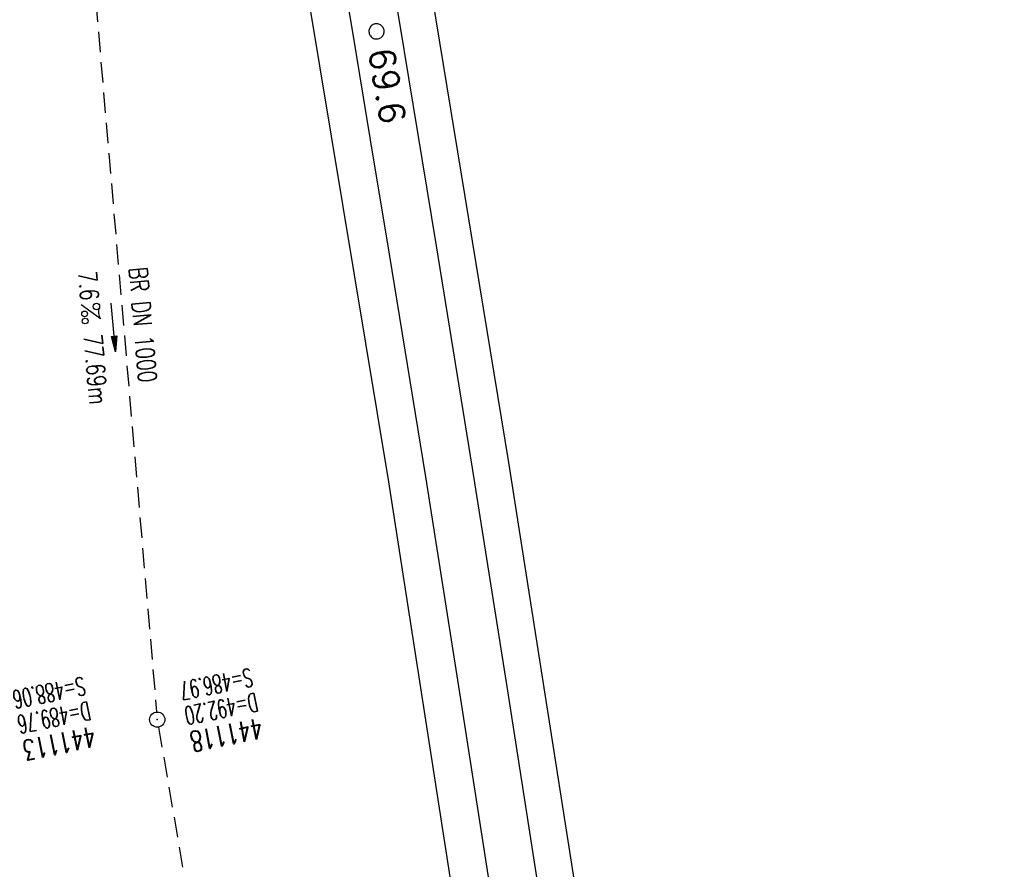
# Model space of a CAD drawing. Extents: x 459406 to 461721, y 413308 to 423218.
# Tile 191 of 256: x 461231 to 461328, y 420198 to 420282. Entities that reach past the tile are written whole.
import ezdxf
from ezdxf.enums import TextEntityAlignment as Align

# ---------------------------------------------------------------- set-up
doc = ezdxf.new("R2010")
doc.units = 0
doc.header["$LTSCALE"] = 2
doc.header["$MEASUREMENT"] = 0
for name, pattern in [('AUSGEZOGEN', [0]), ('GESTRICH-X2', [1.5, 1, -0.5]), ('LT00', [0]), ('STRICHPT-X3', [3, 1.5, -0.75, 0, -0.75])]:
    doc.linetypes.add(name, pattern=pattern)
doc.layers.get('0').update_dxf_attribs({"linetype": 'AUSGEZOGEN'})
for name, color, linetype in [('ACHSE', 1, 'STRICHPT-X3'), ('FBR', 8, 'CONTINUOUS'), ('KANAL', 7, 'GESTRICH-X2'), ('NBS', 7, 'AUSGEZOGEN'), ('PFEIL', 7, 'CONTINUOUS'), ('SCHACHTNR', 6, 'CONTINUOUS'), ('SCHLITZRINNE', 200, 'AUSGEZOGEN'), ('SCHSYMBOL', 7, 'AUSGEZOGEN'), ('TEXTO', 4, 'CONTINUOUS'), ('TEXTU', 4, 'CONTINUOUS')]:
    doc.layers.add(name, color=color, linetype=linetype)
doc.styles.add('ROMANS', font='romans.shx', dxfattribs={"width": 0.8})
doc.styles.get("Standard").update_dxf_attribs({"font": 'TXT.SHX'})

# ---------------------------------------------------------------- blocks, each defined once
blk = doc.blocks.new('GST')
at = {"color": 0}
blk.add_circle((0, 0), 0.75, dxfattribs=at)
blk.add_point((0, 0), dxfattribs=at)
blk = doc.blocks.new('10')
blk.add_blockref('GST', (0, 0))
blk = doc.blocks.new('PROM')
blk.add_line((1.566, 1.817), (0.019, 0.015))
for centre, radius in [((0.317, 1.51), 0.317), ((0.943, 0.291), 0.283), ((1.645, 0.287), 0.283)]:
    blk.add_circle(centre, radius)
blk.add_arc((0.992, 2.682), 1.033, 239.14139, 303.35492)
blk = doc.blocks.new('PFEIL2')
at = {"color": 0}
for p, q in [((0.88, 0.002), (-2.401, -0.012)), ((0.881, -0.271), (0.879, 0.276)), ((0.879, 0.276), (2.429, 0.009)), ((0.911, 0.27), (0.879, 0.265)), ((0.965, 0.261), (0.879, 0.246)), ((1.019, 0.252), (0.879, 0.228)), ((1.073, 0.242), (0.879, 0.209)), ((1.127, 0.233), (0.879, 0.191)), ((1.181, 0.224), (0.879, 0.172)), ((1.235, 0.214), (0.879, 0.154)), ((1.289, 0.205), (0.879, 0.135)), ((1.343, 0.196), (0.879, 0.117)), ((1.397, 0.187), (0.879, 0.098)), ((1.451, 0.177), (0.879, 0.08)), ((1.505, 0.168), (0.879, 0.061)), ((1.559, 0.159), (0.88, 0.043)), ((1.613, 0.149), (0.88, 0.024)), ((1.668, 0.14), (0.88, 0.006)), ((1.722, 0.131), (0.88, -0.013)), ((1.776, 0.121), (0.88, -0.031)), ((1.83, 0.112), (0.88, -0.05)), ((1.884, 0.103), (0.88, -0.068)), ((1.938, 0.094), (0.88, -0.087)), ((1.992, 0.084), (0.88, -0.105)), ((2.046, 0.075), (0.88, -0.124)), ((2.1, 0.066), (0.88, -0.142)), ((2.154, 0.056), (0.88, -0.161)), ((2.208, 0.047), (0.88, -0.179)), ((2.262, 0.038), (0.881, -0.198)), ((2.316, 0.029), (0.881, -0.216)), ((2.37, 0.019), (0.881, -0.235)), ((2.424, 0.01), (0.881, -0.253)), ((2.429, 0.009), (0.881, -0.271))]:
    blk.add_line(p, q, dxfattribs=at)
blk = doc.blocks.new('SYMB0002')
at = {"linetype": 'LT00'}
blk.add_lwpolyline([(19.7, 0), (19.5, 2.5), (19.1, 4.9), (18.3, 7.2), (17.3, 9.5), (15.9, 11.6), (14.3, 13.5), (12.5, 15.2), (10.5, 16.6), (8.4, 17.8), (6.1, 18.7), (3.7, 19.3), (1.2, 19.6), (-1.2, 19.6), (-3.7, 19.3), (-6.1, 18.7), (-8.4, 17.8), (-10.5, 16.6), (-12.5, 15.2), (-14.3, 13.5), (-15.9, 11.6), (-17.3, 9.5), (-18.3, 7.2), (-19.1, 4.9), (-19.5, 2.5), (-19.7, 0), (-19.5, -2.5), (-19.1, -4.9), (-18.3, -7.2), (-17.3, -9.5), (-15.9, -11.6), (-14.3, -13.5), (-12.5, -15.2), (-10.5, -16.6), (-8.4, -17.8), (-6.1, -18.7), (-3.7, -19.3), (-1.2, -19.6), (1.2, -19.6), (3.7, -19.3), (6.1, -18.7), (8.4, -17.8), (10.5, -16.6), (12.5, -15.2), (14.3, -13.5), (15.9, -11.6), (17.3, -9.5), (18.3, -7.2), (19.1, -4.9), (19.5, -2.5), (19.7, 0)], dxfattribs=at)

msp = doc.modelspace()

# ---------------------------------------------------------------- linework, layer by layer
at = {"layer": 'ACHSE', "flags": 128}
msp.add_lwpolyline([(461161.88, 420437.763, -0.000001), (461165.784, 420419.424, -0.000002), (461167.085, 420413.311), (461177.495, 420364.406), (461187.905, 420315.502), (461193.11, 420291.05), (461198.315, 420266.598, 0.000013), (461200.549, 420256.105, -0.000008), (461202.783, 420245.611, -0.000126), (461202.84, 420245.342, -0.000011), (461203.519, 420242.145, -0.001203), (461205.523, 420232.592, -0.000771), (461208.593, 420217.666, -0.001324), (461210.768, 420206.86, -0.001044), (461213.462, 420193.144, -0.001041), (461215.825, 420180.841, -0.001046), (461218.126, 420168.584, -0.001043), (461220.377, 420156.309, -0.00104), (461222.585, 420143.984, -0.00104), (461224.741, 420131.653, -0.001043), (461226.839, 420119.349, -0.001046), (461228.885, 420107.043, -0.001042), (461230.887, 420094.679, -0.001044), (461232.835, 420082.324, -0.001045), (461234.729, 420069.976, -0.001048), (461236.574, 420057.602, -0.00105), (461238.364, 420045.242, -0.001042), (461240.102, 420032.876, -0.00104), (461241.792, 420020.478, -0.001038), (461243.43, 420008.074, -0.00104), (461245.014, 419995.687, -0.001048), (461246.548, 419983.278, -0.001048), (461248.029, 419970.869, -0.001045), (461249.456, 419958.473, -0.001042), (461250.836, 419946.027, -0.00104), (461252.164, 419933.578, -0.001043), (461253.436, 419921.163, -0.001047), (461254.657, 419908.731, -0.001046), (461255.828, 419896.278, -0.001044), (461256.946, 419883.827, -0.001044), (461258.012, 419871.373, -0.001042), (461259.026, 419858.92, -0.001041), (461259.988, 419846.452, -0.001045), (461260.9, 419833.955, -0.00105), (461261.756, 419821.514, -0.001044), (461262.558, 419809.094, -0.001035), (461263.315, 419796.563, -0.001039), (461264.021, 419784.006, -0.001052), (461264.667, 419771.6, -0.001051), (461265.26, 419759.201, -0.001036), (461265.809, 419746.626, -0.001035), (461266.305, 419734.059, -0.001048), (461266.744, 419721.643, -0.001053), (461267.131, 419709.207, -0.001043), (461267.469, 419696.654, -0.001038), (461267.779, 419683.019, -0.001246), (461267.986, 419671.659, -0.000845), (461268.201, 419656.348, -0.001335), (461268.294, 419646.661, -0.000076), (461268.342, 419639.668, -0.000344), (461268.351, 419638.125, -0.000008), (461268.394, 419629.894, 0.000017), (461268.438, 419621.662, 0.000001), (461268.504, 419609.162, -0.000009), (461268.571, 419596.663, -0.000011), (461268.637, 419584.163, 0.000013), (461268.703, 419571.663, 0.000007), (461268.769, 419559.163, -0.00001), (461268.836, 419546.663), (461269.101, 419496.664), (461269.366, 419446.665), (461269.631, 419396.665), (461269.896, 419346.666), (461270.161, 419296.667), (461270.426, 419246.667), (461270.691, 419196.668), (461270.956, 419146.669), (461271.221, 419096.67), (461271.486, 419046.67), (461271.751, 418996.671, -0.00001), (461271.817, 418984.171, 0.000007), (461271.883, 418971.671, 0.000013), (461271.949, 418959.172, -0.00001), (461272.016, 418946.672, -0.00001), (461272.082, 418934.172, 0.00001), (461272.148, 418921.672, 0.00001), (461272.215, 418909.172, -0.00001), (461272.281, 418896.672, -0.00001), (461272.347, 418884.172, 0.00001), (461272.413, 418871.673, 0.00001), (461272.48, 418859.173, -0.000008), (461272.546, 418846.673, -0.000012), (461272.612, 418834.173, 0.000001), (461272.678, 418821.673, 0.000028), (461272.722, 418813.337, -0.000014), (461272.767, 418805.001, -0.000517), (461272.773, 418803.535, -0.00011), (461272.794, 418796.674, -0.00198), (461272.783, 418786.973, -0.001256), (461272.666, 418771.675, -0.001874), (461272.508, 418760.321, -0.00156), (461272.225, 418746.679, -0.001561), (461271.887, 418734.155, -0.001568), (461271.472, 418721.69, -0.001564), (461270.979, 418709.233, -0.001556), (461270.406, 418696.713, -0.001558), (461269.755, 418684.205, -0.001564), (461269.029, 418671.751, -0.001572), (461268.224, 418659.29, -0.001568), (461267.339, 418646.808, -0.001561), (461266.378, 418634.354, -0.001559), (461265.337, 418621.889, -0.001562), (461264.217, 418609.413, -0.001569), (461263.024, 418596.996, -0.001568), (461261.753, 418584.581, -0.001563), (461260.399, 418572.135, -0.001556), (461258.969, 418559.707, -0.001558), (461257.464, 418547.308, -0.001565), (461255.88, 418534.904, -0.001566), (461254.219, 418522.519, -0.001565), (461252.483, 418510.158, -0.001561), (461250.664, 418497.774, -0.001562), (461248.769, 418485.405, -0.001565), (461246.8, 418473.074, -0.001567), (461244.753, 418460.749, -0.001565), (461242.627, 418448.425, -0.001562), (461240.425, 418436.123, -0.001561), (461238.146, 418423.83, -0.001563), (461235.787, 418411.538, -0.001567), (461233.358, 418399.293, -0.001565), (461230.853, 418387.066, -0.00156), (461228.263, 418374.818, -0.001559), (461225.598, 418362.589, -0.001563), (461222.863, 418350.408, -0.001567), (461220.051, 418338.239, -0.001564), (461217.158, 418326.068, -0.001562), (461214.191, 418313.923, -0.001563), (461211.149, 418301.801, -0.001563), (461207.62, 418288.102, -0.002038), (461204.837, 418277.611, -0.001089), (461200.877, 418263.052, -0.001658), (461198.223, 418253.502, -0.000013), (461197.531, 418251.045, -0.000228), (461197.491, 418250.902, -0.000007), (461194.459, 418240.172, 0.000006), (461191.428, 418229.443), (461184.631, 418205.385), (461177.834, 418181.327, 0.000005), (461174.436, 418169.297, -0.000005), (461171.037, 418157.268, -0.000019), (461167.638, 418145.239, 0.000019), (461164.239, 418133.21), (461157.442, 418109.152), (461150.645, 418085.094, 0.000005), (461147.247, 418073.064, -0.000001), (461143.848, 418061.035, -0.000002), (461140.45, 418049.006, -0.000002), (461137.051, 418036.977, -0.000015), (461133.652, 418024.948, 0.000019), (461130.253, 418012.919), (461123.456, 417988.861), (461116.659, 417964.803, 0.000001), (461115.306, 417960.013, 0.000001), (461112.35, 417949.551, 0.000375), (461111.879, 417947.88, 0.000088), (461109.875, 417940.74, 0.001331), (461107.276, 417931.379, 0.000846), (461103.251, 417916.634, 0.001238), (461100.29, 417905.607, 0.001041), (461096.828, 417892.473, 0.001036), (461093.692, 417880.372, 0.001036), (461090.606, 417868.26, 0.001038), (461087.567, 417856.121, 0.00104), (461084.585, 417843.996, 0.001041), (461081.655, 417831.863, 0.001037), (461078.766, 417819.682, 0.001037), (461075.933, 417807.511, 0.001036), (461073.149, 417795.321, 0.001043), (461070.41, 417783.094, 0.001049), (461067.735, 417770.915, 0.00104), (461065.113, 417758.735, 0.001034), (461062.525, 417746.464, 0.00103), (461059.987, 417734.182, 0.001036), (461057.517, 417721.971, 0.001044), (461055.095, 417709.739, 0.001039), (461052.713, 417697.437, 0.00104), (461050.384, 417685.137, 0.001043), (461048.113, 417672.863, 0.001039), (461045.895, 417660.59, 0.001034), (461043.718, 417648.253, 0.001037), (461041.589, 417635.888, 0.001045), (461039.527, 417623.607, 0.001043), (461037.516, 417611.318, 0.001035), (461035.542, 417598.927, 0.001032), (461033.621, 417586.541, 0.001037), (461031.761, 417574.214, 0.001044), (461029.95, 417561.865, 0.001041), (461028.186, 417549.471, 0.001039), (461026.475, 417537.083, 0.00104), (461024.817, 417524.699, 0.001038), (461023.211, 417512.312, 0.001036), (461021.654, 417499.9, 0.001039), (461020.147, 417487.471, 0.001043), (461018.697, 417475.076, 0.001041), (461017.299, 417462.677, 0.001038), (461015.947, 417450.228, 0.001035), (461014.646, 417437.764, 0.00104), (461013.403, 417425.357, 0.001038), (461012.212, 417412.95, 0.001032), (461011.066, 417400.467, 0.001036), (461009.973, 417387.998, 0.001039), (461008.935, 417375.558, 0.001048), (461007.947, 417363.092, 0.001048), (461007.012, 417350.632, 0.001037), (461005.984, 417336.12, 0.001443), (461005.297, 417325.691, 0.000621), (461004.387, 417310.949, 0.000896), (461003.788, 417300.737, 0.000001), (461003.776, 417300.527, 0.000151), (461003.776, 417300.526, 0.000033), (461003.08, 417288.151, -0.000002), (461002.385, 417275.777), (461000.982, 417250.816), (460999.579, 417225.856), (460996.773, 417175.935), (460993.967, 417126.013, 0), (460992.564, 417101.052, 0), (460991.161, 417076.092), (460988.354, 417026.171, 0.000005), (460987.418, 417009.53, 0.000002), (460985.548, 416976.25)], format="xyb", dxfattribs=at)
at = {"layer": 'FBR'}
for points in [[(461163.828, 420419.008, -0.000002), (461165.129, 420412.895)], [(461148.912, 420415.833, -0.000002), (461150.213, 420409.72)], [(461210.321, 420293.051), (461215.187, 420270.189, 0.000013), (461217.421, 420259.697, -0.000008), (461219.655, 420249.203, -0.000126), (461219.714, 420248.925, -0.000011), (461220.393, 420245.727, -0.001203), (461222.414, 420236.093, -0.000771), (461225.495, 420221.115, -0.001324), (461227.688, 420210.22, -0.001044), (461230.396, 420196.433, -0.001041), (461232.772, 420184.06, -0.001046), (461235.086, 420171.731, -0.001043), (461237.351, 420159.385, -0.00104), (461239.571, 420146.99, -0.00104), (461241.739, 420134.588, -0.001043), (461243.85, 420122.213, -0.001046), (461245.907, 420109.836, -0.001042), (461247.921, 420097.401, -0.001044), (461249.88, 420084.975, -0.001045), (461251.785, 420072.556, -0.001048), (461253.641, 420060.11, -0.00105)], [(461191.154, 420290.634), (461196.359, 420266.182, 0.000013), (461198.593, 420255.688, -0.000008), (461200.827, 420245.195, -0.000126), (461200.884, 420244.927, -0.000011), (461201.563, 420241.73, -0.001203), (461203.565, 420232.186, -0.000771), (461206.633, 420217.266, -0.001324), (461208.807, 420206.471, -0.001044), (461211.499, 420192.763, -0.001041), (461213.86, 420180.468, -0.001046), (461216.16, 420168.219, -0.001043), (461218.41, 420155.952, -0.00104), (461220.616, 420143.635, -0.00104), (461222.77, 420131.312, -0.001043), (461224.867, 420119.017, -0.001046), (461226.911, 420106.719, -0.001042), (461228.912, 420094.363, -0.001044), (461230.859, 420082.017, -0.001045), (461232.751, 420069.677, -0.001048), (461234.595, 420057.311, -0.00105)], [(461176.238, 420287.459), (461181.443, 420263.007, 0.000013), (461183.677, 420252.512, -0.000008), (461185.911, 420242.019, -0.000126), (461185.966, 420241.759, -0.000011), (461186.645, 420238.563, -0.001203), (461188.632, 420229.091, -0.000771), (461191.691, 420214.217, -0.001324), (461193.849, 420203.501, -0.001044), (461196.528, 420189.855, -0.001041), (461198.878, 420177.623, -0.001046), (461201.166, 420165.437, -0.001043), (461203.404, 420153.232, -0.00104), (461205.599, 420140.978, -0.00104), (461207.742, 420128.717, -0.001043), (461209.828, 420116.485, -0.001046), (461211.862, 420104.25, -0.001042), (461213.853, 420091.957, -0.001044), (461215.79, 420079.674, -0.001045), (461217.673, 420067.396, -0.001048), (461219.507, 420055.094, -0.00105)]]:
    msp.add_lwpolyline(points, format="xyb", dxfattribs=at)
at = {"layer": 'KANAL'}
for p, q in [((461238.219, 420289.781), (461244.719, 420213.844)), ((461244.906, 420212.375), (461260.563, 420121.469))]:
    msp.add_line(p, q, dxfattribs=at)
at = {"layer": 'NBS'}
for p, q in [((461270.449, 420292.75), (461279.379, 420238.42)), ((461267.589, 420236.53), (461258.589, 420290.65)), ((461279.379, 420238.42), (461288.322, 420181.159)), ((461276.604, 420178.317), (461267.589, 420236.53))]:
    msp.add_line(p, q, dxfattribs=at)
at = {"layer": 'NBS', "elevation": 0}
for points in [[(461263.747, 420310.244), (461264.912, 420303.52), (461268.62, 420281.647), (461270.405, 420270.886)], [(461259.105, 420309.506), (461260.291, 420302.655), (461263.998, 420280.79), (461265.756, 420270.192)], [(461270.405, 420270.886), (461272.25, 420259.76), (461275.801, 420237.861), (461279.273, 420215.949), (461282.666, 420194.025), (461284.74, 420180.29)], [(461265.756, 420270.192), (461267.627, 420258.912), (461271.176, 420237.021), (461274.646, 420215.118), (461278.037, 420193.202), (461280.155, 420179.178)]]:
    msp.add_lwpolyline(points, dxfattribs=at)
at = {"layer": 'SCHLITZRINNE'}
for points in [[(461167.74, 420419.84, -0.000002), (461169.041, 420413.727)], [(461195.066, 420291.466), (461200.271, 420267.014, 0.000013), (461202.505, 420256.521, -0.000008), (461204.739, 420246.027, -0.000126), (461204.797, 420245.758, -0.000011), (461205.475, 420242.56, -0.001203), (461207.482, 420232.998, -0.000771), (461210.553, 420218.066, -0.001324), (461212.73, 420207.25, -0.001044), (461215.425, 420193.525, -0.001041), (461217.79, 420181.215, -0.001046), (461220.092, 420168.949, -0.001043), (461222.345, 420156.666, -0.00104), (461224.554, 420144.333, -0.00104), (461226.712, 420131.993, -0.001043), (461228.811, 420119.681, -0.001046), (461230.858, 420107.367, -0.001042), (461232.862, 420094.995, -0.001044), (461234.811, 420082.632, -0.001045), (461236.707, 420070.275, -0.001048), (461238.553, 420057.893, -0.00105)]]:
    msp.add_lwpolyline(points, format="xyb", dxfattribs=at)

# ---------------------------------------------------------------- block references
at = {"layer": 'NBS', "xscale": 0.0380999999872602, "yscale": 0.0380999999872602, "zscale": 0.2539999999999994, "rotation": 274.9500067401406}
msp.add_blockref('SYMB0002', (461266.371, 420280.853), dxfattribs=at)
at = {"layer": 'PFEIL', "rotation": 274.9065}
msp.add_blockref('PFEIL2', (461240.465, 420251.726), dxfattribs=at)
at = {"layer": 'SCHSYMBOL', "rotation": 281.2501}
msp.add_blockref('10', (461244.784, 420213.108), dxfattribs=at)
at = {"layer": 'TEXTU', "rotation": 274.9065}
msp.add_blockref('PROM', (461237.262, 420253.961), dxfattribs=at)

# ---------------------------------------------------------------- texts
at = {"layer": 'NBS', "oblique": 360, "width": 1}
msp.add_text('69.6', height=2.5, rotation=279.51501, dxfattribs=at).set_placement((461265.567, 420278.995))
at = {"layer": 'SCHACHTNR', "style": 'ROMANS'}
for s, height, rotation, width, p in [('S=486.97', 1.8, 191.2501, 0.6, (461253.969, 420218.188)), ('S=488.06', 1.8, 191.2952, 0.6, (461237.5, 420217.344)), ('D=492.20', 1.8, 191.2501, 0.6, (461254.469, 420215.75)), ('D=489.76', 1.8, 191.2952, 0.6, (461238, 420214.906)), ('441118', 2, 191.2501, 0.7, (461254.938, 420213.281)), ('441113', 2, 191.2952, 0.7, (461238.469, 420212.438))]:
    msp.add_text(s, height=height, rotation=rotation, dxfattribs=dict(at, width=width)).set_placement(p)
at = {"layer": 'TEXTO', "style": 'ROMANS', "width": 0.75}
msp.add_text('BR DN 1000', height=1.8, rotation=274.9065, dxfattribs=at).set_placement((461242.469, 420251.906), align=Align.CENTER)
at = {"layer": 'TEXTU', "style": 'ROMANS', "width": 0.75}
for s, p in [('7.6', (461237, 420257.188)), ('77.69m', (461237.531, 420250.969))]:
    msp.add_text(s, height=1.8, rotation=274.9065, dxfattribs=at).set_placement(p)

doc.saveas('drawing.dxf')
